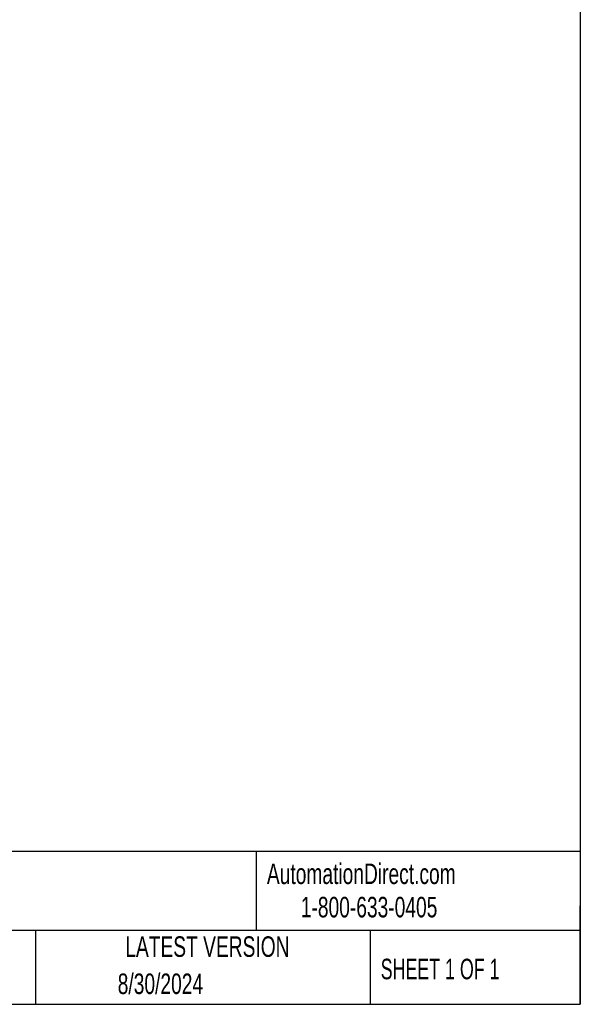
# Model space of a CAD drawing. Header units: millimetres. Extents: x 19 to 819, y 19 to 629.
# Tile 41 of 54: x 646 to 819, y 19 to 324. Entities that reach past the tile are written whole.
import ezdxf

# ---------------------------------------------------------------- set-up
doc = ezdxf.new("R2010")
doc.units = ezdxf.units.MM
doc.header["$LTSCALE"] = 3
doc.layers.add('TEXT', color=140, linetype='Continuous', lineweight=25)
doc.styles.add('SLDTEXTSTYLE0', font='TXT', dxfattribs={"width": 0.7})
doc.styles.add('SLDTEXTSTYLE1', font='TXT', dxfattribs={"width": 0.65})

msp = doc.modelspace()

# ---------------------------------------------------------------- linework, layer by layer
at = {"layer": 'TEXT'}
for p, q in [((819.15, 628.65), (819.15, 19.05)), ((819.15, 66.378), (19.05, 66.378)), ((718.726, 66.378), (718.726, 41.91)), ((819.15, 19.05), (819.15, 49.53)), ((819.15, 41.91), (19.05, 41.91)), ((650.436, 41.91), (650.436, 19.05)), ((754.046, 41.91), (754.046, 19.05)), ((19.05, 19.05), (819.15, 19.05))]:
    msp.add_line(p, q, dxfattribs=at)

# ---------------------------------------------------------------- texts
at = {"color": 179, "linetype": 'Continuous', "lineweight": 18, "char_height": 6.35, "attachment_point": 1, "style": 'SLDTEXTSTYLE0'}
for s, insert in [('AutomationDirect.com', (722.085, 62.63)), ('1-800-633-0405', (732.575, 52.311))]:
    msp.add_mtext(s, dxfattribs=dict(at, insert=insert))
at = {"layer": 'TEXT', "char_height": 6.35}
for s, insert, attachment_point, style in [('LATEST VERSION', (703.656, 40.092), 2, 'SLDTEXTSTYLE0'), ('SHEET 1 OF 1', (757.324, 33.154), 1, 'SLDTEXTSTYLE1'), ('8/30/2024', (689.104, 28.583), 2, 'SLDTEXTSTYLE0')]:
    msp.add_mtext(s, dxfattribs=dict(at, insert=insert, attachment_point=attachment_point, style=style))

doc.saveas('drawing.dxf')
